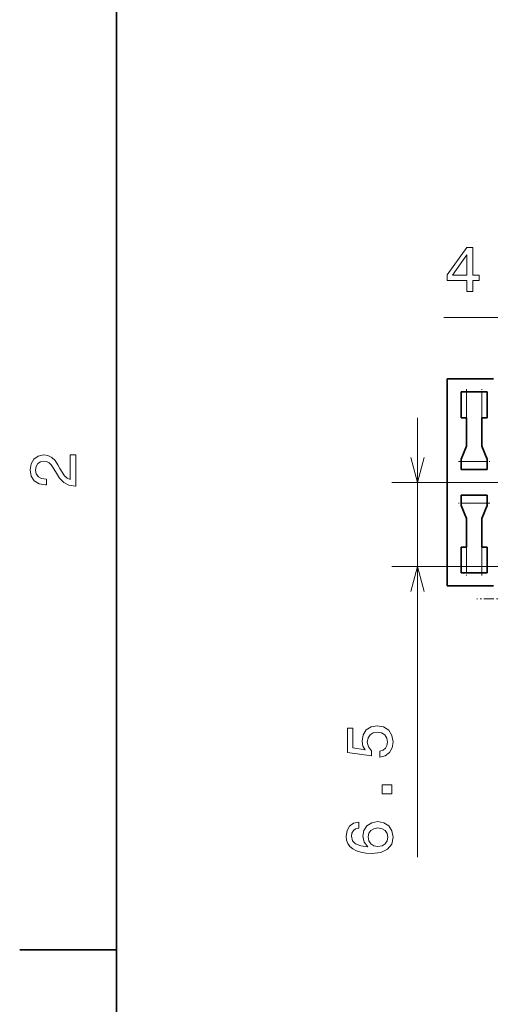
# Model space of a CAD drawing. Extents: x 0 to 420, y 0 to 297.
# Tile 3 of 25: x 2 to 39, y 70 to 146. Entities that reach past the tile are written whole.
import ezdxf

# ---------------------------------------------------------------- set-up
doc = ezdxf.new("R2010")
doc.units = 0
doc.linetypes.add('DASHDOT', pattern=[18.5, 12, -3, 0.5, -3])

msp = doc.modelspace()

# ---------------------------------------------------------------- linework, layer by layer
at = {"color": 7, "lineweight": 35}
for p, q in [((10, 287), (10, 10)), ((39.165142, 118.454422), (35.56514, 118.454422)), ((35.56514, 118.454422), (35.56514, 102.454422)), ((37.065144, 117.454422), (36.665146, 117.454422)), ((36.665146, 117.454422), (36.665146, 115.454422)), ((37.065144, 117.454422), (38.265144, 117.454422)), ((38.265144, 117.454422), (38.665146, 117.454422)), ((38.665146, 115.454422), (38.665146, 117.454422)), ((36.665146, 115.454422), (37.065147, 115.454422)), ((37.065147, 113.254425), (37.065147, 115.454422)), ((38.665146, 115.454422), (38.265144, 115.454422)), ((38.265144, 115.454422), (38.265144, 113.254425)), ((36.665146, 112.254425), (37.065147, 113.254425)), ((38.265144, 113.254425), (38.665146, 112.254425)), ((36.665146, 112.05442), (36.665146, 112.254425)), ((36.665146, 111.454422), (36.665146, 112.05442)), ((38.665146, 112.254425), (38.665146, 112.05442)), ((38.665146, 111.454422), (38.665146, 112.05442)), ((36.665146, 111.454422), (38.665146, 111.454422)), ((36.907066, 111.454422), (36.890144, 111.454422)), ((37.065147, 111.454422), (36.907066, 111.454422)), ((37.065147, 111.454422), (37.223221, 111.454422)), ((37.665146, 111.454422), (37.497986, 111.454422)), ((37.665146, 111.454422), (37.832302, 111.454422)), ((38.377647, 111.454422), (38.152645, 111.454422)), ((38.322964, 111.454422), (38.315147, 111.454422)), ((36.665138, 109.454422), (36.665138, 108.854424)), ((38.665138, 109.454422), (36.665138, 109.454422)), ((38.665138, 109.454422), (38.665138, 108.854424)), ((36.665138, 108.654419), (36.665138, 108.854424)), ((37.06514, 107.654419), (36.665138, 108.654419)), ((38.665138, 108.654419), (38.265141, 107.654419)), ((38.665138, 108.854424), (38.665138, 108.654419)), ((37.06514, 105.454422), (37.06514, 107.654419)), ((38.265141, 107.654419), (38.265141, 105.454422)), ((36.665138, 105.454422), (37.06514, 105.454422)), ((36.665138, 105.454422), (36.665138, 103.454422)), ((38.665138, 105.454422), (38.265141, 105.454422)), ((38.665138, 103.454422), (38.665138, 105.454422)), ((37.06514, 103.454422), (36.665138, 103.454422)), ((38.265141, 103.454422), (37.06514, 103.454422)), ((38.265141, 103.454422), (38.665138, 103.454422)), ((39.165142, 102.454422), (35.56514, 102.454422)), ((10, 74.300003), (2.5, 74.300003))]:
    msp.add_line(p, q, dxfattribs=at)
at = {"color": 7, "lineweight": 13}
for p, q in [((35.308262, 123.201408), (62.565132, 123.201408)), ((37.065147, 115.454422), (37.065144, 117.454422)), ((38.265144, 117.454422), (38.265144, 115.454422)), ((33.288521, 81.455795), (33.288521, 115.454422)), ((38.665146, 112.05442), (36.665146, 112.05442)), ((36.715336, 110.454422), (31.288521, 110.454422)), ((36.665138, 108.854424), (38.665138, 108.854424)), ((37.06514, 103.454422), (37.06514, 105.454422)), ((38.265141, 105.454422), (38.265141, 103.454422)), ((52.168587, 103.954422), (31.288521, 103.954422))]:
    msp.add_line(p, q, dxfattribs=at)
at = {"color": 7, "linetype": 'DASHDOT', "lineweight": 13, "ltscale": 0.060015}
for p, q in [((37.065144, 117.654472), (37.065144, 115.253876)), ((38.865189, 108.854424), (36.464588, 108.854424)), ((37.06514, 105.654472), (37.06514, 103.253868))]:
    msp.add_line(p, q, dxfattribs=at)
at = {"color": 7, "linetype": 'DASHDOT', "lineweight": 13, "ltscale": 0.06}
for p, q in [((38.265144, 115.254425), (38.265144, 117.654419)), ((36.465145, 112.05442), (38.865147, 112.05442)), ((38.265141, 103.254425), (38.265141, 105.654419))]:
    msp.add_line(p, q, dxfattribs=at)
at = {"color": 7, "linetype": 'DASHDOT', "lineweight": 13}
msp.add_line((35.165142, 110.454422), (95.165146, 110.454422), dxfattribs=at)
at = {"color": 7, "linetype": 'DASHDOT', "lineweight": 13, "ltscale": 0.065}
msp.add_line((40.465141, 101.454422), (37.865143, 101.454422), dxfattribs=at)
at = {"color": 7, "lineweight": 13}
for points in [[(37.103649, 125.201416), (37.557541, 125.201416), (37.557541, 126.068848), (38.05682, 126.068848), (38.05682, 126.472305), (37.557541, 126.472305), (37.557541, 128.625763), (37.098606, 128.625763), (35.565468, 126.51265), (35.565468, 126.068848), (37.103649, 126.068848)], [(35.989098, 126.472305), (37.103649, 128.040741), (37.103649, 126.472305)], [(6.833213, 110.169449), (6.833213, 112.575073), (6.399496, 112.575073), (6.399496, 110.673775), (6.162464, 110.779686), (5.965778, 110.961243), (5.607709, 111.521034), (5.456412, 111.818588), (5.239553, 112.151443), (4.987392, 112.388474), (4.689841, 112.524643), (4.351945, 112.575073), (3.928314, 112.489334), (3.595461, 112.252304), (3.383646, 111.889191), (3.307997, 111.420174), (3.393732, 110.93602), (3.630764, 110.567871), (4.009006, 110.330833), (4.508286, 110.250145), (4.578891, 110.250145), (4.578891, 110.709076), (4.538545, 110.709076), (4.195605, 110.754471), (3.943444, 110.890633), (3.782061, 111.107491), (3.726585, 111.394958), (3.777017, 111.687462), (3.903098, 111.90432), (4.099784, 112.045532), (4.346902, 112.095963), (4.578891, 112.060661), (4.775577, 111.964844), (4.947046, 111.803459), (5.098343, 111.581558), (5.259727, 111.284004), (5.572406, 110.789772), (5.90526, 110.441788), (6.308718, 110.235016), (6.818084, 110.169449)], [(30.375696, 89.195129), (30.789242, 89.306084), (31.112007, 89.5532), (31.313736, 89.916313), (31.389385, 90.380287), (31.298607, 90.889656), (31.051489, 91.288071), (30.658117, 91.54023), (30.153793, 91.636055), (29.684774, 91.550316), (29.31662, 91.308243), (29.079586, 90.93), (28.993853, 90.440811), (29.054371, 90.062561), (29.220798, 89.770058), (28.277714, 89.91127), (28.277714, 91.444412), (27.86417, 91.444412), (27.86417, 89.573372), (29.720078, 89.295998), (29.720078, 89.699455), (29.483046, 89.991959), (29.39731, 90.365158), (29.452785, 90.687927), (29.61417, 90.935043), (29.861286, 91.091385), (30.17901, 91.146858), (30.496735, 91.091385), (30.743853, 90.93), (30.900192, 90.682884), (30.955667, 90.365158), (30.920364, 90.09787), (30.804371, 89.891098), (30.622814, 89.739799), (30.375696, 89.664154)], [(31.288521, 86.361847), (31.288521, 87.057808), (30.537079, 87.057808), (30.537079, 86.361847)], [(28.731604, 84.184181), (28.323103, 84.088356), (28.02051, 83.866455), (27.828867, 83.523514), (27.763306, 83.079712), (27.798607, 82.782166), (27.894428, 82.524956), (28.050768, 82.298012), (28.272671, 82.106369), (28.550049, 81.95507), (28.887945, 81.844124), (29.28636, 81.773514), (29.735207, 81.753342), (30.451345, 81.834038), (30.970798, 82.081154), (31.283478, 82.479568), (31.389385, 83.024239), (31.298607, 83.513428), (31.061577, 83.886627), (30.688377, 84.128708), (30.214314, 84.214439), (29.735207, 84.128708), (29.36705, 83.896713), (29.135063, 83.538651), (29.054371, 83.094841), (29.155235, 82.615738), (29.442699, 82.257668), (28.887945, 82.333313), (28.489529, 82.494698), (28.252499, 82.741814), (28.171806, 83.084755), (28.212152, 83.336914), (28.31806, 83.528564), (28.494572, 83.65464), (28.731604, 83.7202)], [(30.219357, 83.72525), (30.537079, 83.669769), (30.779156, 83.528564), (30.940538, 83.301613), (30.990971, 83.019196), (30.940538, 82.721642), (30.784199, 82.494698), (30.542122, 82.348442), (30.2244, 82.303055), (29.91172, 82.353485), (29.674688, 82.494698), (29.523392, 82.726685), (29.467915, 83.039368), (29.523392, 83.311699), (29.669643, 83.528564), (29.906677, 83.669769)]]:
    msp.add_lwpolyline(points, close=True, dxfattribs=at)
for points in [[(32.770882, 112.386276), (33.288521, 110.454422), (33.80616, 112.386276)], [(33.80616, 102.022568), (33.288521, 103.954422), (32.770882, 102.022568)]]:
    msp.add_lwpolyline(points, dxfattribs=at)

doc.saveas('drawing.dxf')
